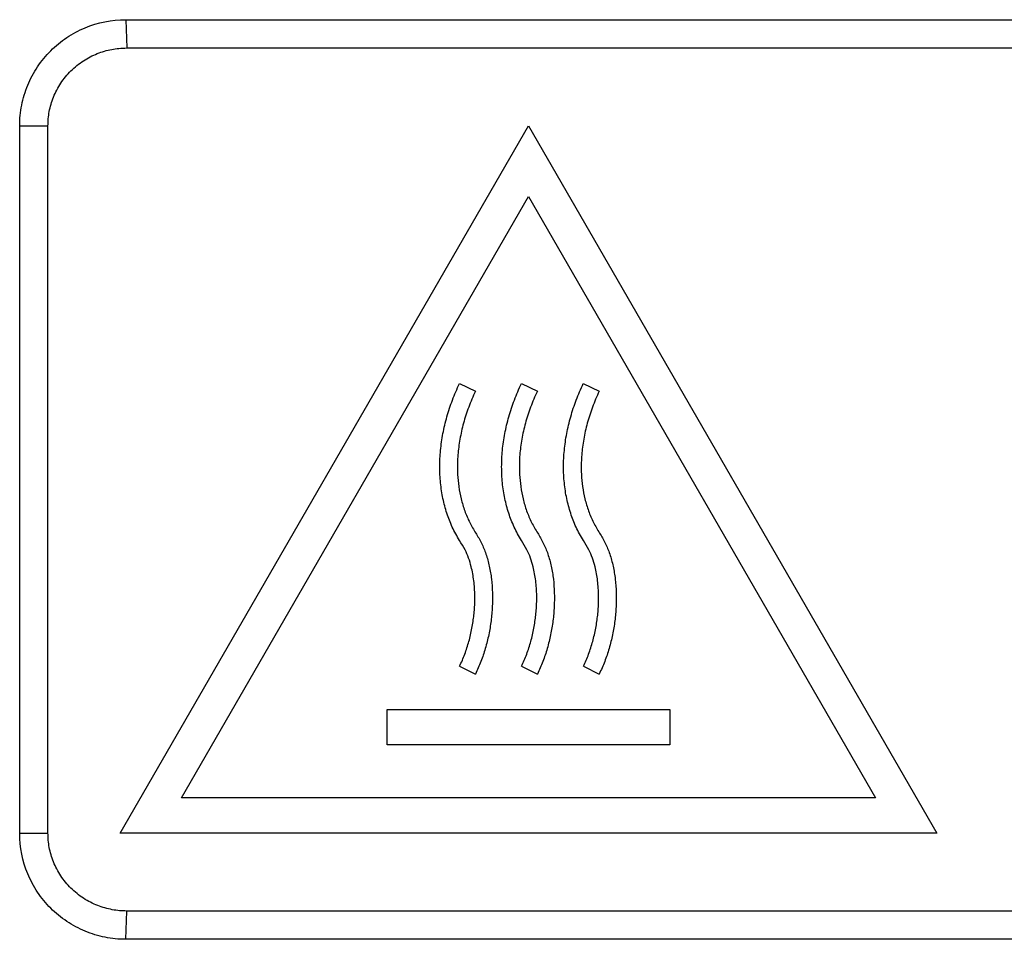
# Model space of a CAD drawing. Header units: millimetres. Extents: x -155 to 1130, y -373 to 1265.
# Tile 98 of 198: x 203 to 230, y 432 to 458. Entities that reach past the tile are written whole.
import ezdxf

# ---------------------------------------------------------------- set-up
doc = ezdxf.new("R2010")
doc.units = ezdxf.units.MM

msp = doc.modelspace()

# ---------------------------------------------------------------- linework, layer by layer
at = {"color": 7, "linetype": 'Continuous', "lineweight": 25}
for p, q in [((205.594, 457.706), (259.561, 457.706)), ((205.594, 457.706), (205.622, 456.906)), ((205.622, 456.906), (259.589, 456.906)), ((202.596, 434.706), (202.596, 454.706)), ((202.596, 454.706), (203.396, 454.706)), ((203.396, 434.706), (203.396, 454.706)), ((205.436, 434.706), (216.983, 454.706)), ((216.983, 454.706), (228.53, 434.706)), ((207.168, 435.706), (216.983, 452.706)), ((216.983, 452.706), (226.798, 435.706)), ((215.031, 447.42), (215.483, 447.206)), ((216.781, 447.42), (217.233, 447.206)), ((218.531, 447.42), (218.983, 447.206)), ((215.034, 439.427), (215.483, 439.206)), ((216.784, 439.427), (217.233, 439.206)), ((218.534, 439.427), (218.983, 439.206)), ((212.983, 438.206), (220.983, 438.206)), ((212.983, 437.206), (212.983, 438.206)), ((220.983, 438.206), (220.983, 437.206)), ((220.983, 437.206), (212.983, 437.206)), ((226.798, 435.706), (207.168, 435.706)), ((202.596, 434.706), (203.396, 434.706)), ((228.53, 434.706), (205.436, 434.706)), ((205.594, 431.706), (205.622, 432.506)), ((259.561, 431.706), (205.594, 431.706))]:
    msp.add_line(p, q, dxfattribs=at)
for points, knots in [([(202.596, 454.706), (202.596, 454.904), (202.615, 455.099), (202.692, 455.482), (202.749, 455.673), (202.899, 456.036), (202.991, 456.208), (203.209, 456.534), (203.335, 456.688), (203.612, 456.965), (203.762, 457.089), (204.09, 457.309), (204.264, 457.402), (204.805, 457.627), (205.198, 457.706), (205.594, 457.706)], [0, 0, 0, 0, 0.125, 0.125, 0.25, 0.25, 0.375, 0.375, 0.5, 0.5, 0.625, 0.625, 0.75, 0.75, 1, 1, 1, 1]), ([(203.396, 454.706), (203.396, 454.841), (203.421, 455.117), (203.541, 455.527), (203.748, 455.921), (203.987, 456.212), (204.212, 456.414), (204.395, 456.546), (204.588, 456.659), (204.852, 456.779), (205.125, 456.859), (205.406, 456.899), (205.548, 456.906), (205.622, 456.906)], [0, 0, 0, 0, 0.115954, 0.238805, 0.36666, 0.497101, 0.562469, 0.627465, 0.691761, 0.755052, 0.877522, 0.936299, 1, 1, 1, 1]), ([(215.034, 439.427), (215.061, 439.483), (215.114, 439.595), (215.183, 439.769), (215.245, 439.948), (215.299, 440.13), (215.346, 440.314), (215.385, 440.5), (215.417, 440.687), (215.441, 440.874), (215.457, 441.059), (215.465, 441.242), (215.467, 441.504), (215.444, 441.839), (215.381, 442.194), (215.294, 442.486), (215.186, 442.737), (215.009, 443.016), (214.821, 443.354), (214.666, 443.753), (214.555, 444.17), (214.488, 444.611), (214.466, 445.067), (214.489, 445.535), (214.557, 446.009), (214.671, 446.485), (214.826, 446.959), (214.962, 447.265), (215.031, 447.42)], [0, 0, 0, 0, 0.022286, 0.04482, 0.06754, 0.090381, 0.113272, 0.136139, 0.158908, 0.181504, 0.203849, 0.225872, 0.247497, 0.298387, 0.346614, 0.377247, 0.407895, 0.444639, 0.496475, 0.546693, 0.598555, 0.651964, 0.706838, 0.763065, 0.820544, 0.879215, 0.939042, 1, 1, 1, 1]), ([(216.784, 439.427), (216.811, 439.483), (216.864, 439.595), (216.933, 439.769), (216.995, 439.948), (217.049, 440.13), (217.096, 440.314), (217.135, 440.5), (217.167, 440.687), (217.191, 440.874), (217.207, 441.059), (217.215, 441.242), (217.217, 441.504), (217.194, 441.839), (217.131, 442.194), (217.044, 442.486), (216.936, 442.737), (216.759, 443.016), (216.571, 443.354), (216.416, 443.753), (216.305, 444.17), (216.238, 444.611), (216.216, 445.067), (216.239, 445.535), (216.307, 446.009), (216.421, 446.485), (216.576, 446.959), (216.712, 447.265), (216.781, 447.42)], [0, 0, 0, 0, 0.022286, 0.04482, 0.06754, 0.090381, 0.113272, 0.136139, 0.158908, 0.181504, 0.203849, 0.225872, 0.247497, 0.298387, 0.346614, 0.377247, 0.407895, 0.444639, 0.496475, 0.546693, 0.598555, 0.651964, 0.706838, 0.763065, 0.820544, 0.879215, 0.939042, 1, 1, 1, 1]), ([(218.534, 439.427), (218.561, 439.483), (218.614, 439.595), (218.683, 439.769), (218.745, 439.948), (218.799, 440.13), (218.846, 440.314), (218.885, 440.5), (218.917, 440.687), (218.941, 440.874), (218.957, 441.059), (218.965, 441.242), (218.967, 441.504), (218.944, 441.839), (218.881, 442.194), (218.794, 442.486), (218.686, 442.737), (218.509, 443.016), (218.321, 443.354), (218.166, 443.753), (218.055, 444.17), (217.988, 444.611), (217.966, 445.067), (217.989, 445.535), (218.057, 446.009), (218.171, 446.485), (218.326, 446.959), (218.462, 447.265), (218.531, 447.42)], [0, 0, 0, 0, 0.022286, 0.04482, 0.06754, 0.090381, 0.113272, 0.136139, 0.158908, 0.181504, 0.203849, 0.225872, 0.247497, 0.298387, 0.346614, 0.377247, 0.407895, 0.444639, 0.496475, 0.546693, 0.598555, 0.651964, 0.706838, 0.763065, 0.820544, 0.879215, 0.939042, 1, 1, 1, 1]), ([(215.483, 447.206), (215.448, 447.131), (215.38, 446.982), (215.29, 446.754), (215.211, 446.527), (215.143, 446.3), (215.087, 446.073), (215.042, 445.848), (215.008, 445.625), (214.985, 445.404), (214.971, 445.146), (214.975, 444.846), (215.008, 444.502), (215.073, 444.156), (215.174, 443.816), (215.312, 443.491), (215.488, 443.199), (215.66, 442.91), (215.788, 442.594), (215.881, 442.251), (215.941, 441.884), (215.968, 441.5), (215.964, 441.107), (215.929, 440.711), (215.863, 440.317), (215.767, 439.932), (215.644, 439.559), (215.536, 439.323), (215.483, 439.206)], [0, 0, 0, 0, 0.0297963, 0.0591364, 0.0880241, 0.1164632, 0.1444568, 0.1720066, 0.1991127, 0.2257728, 0.2519816, 0.2921069, 0.3336315, 0.37604, 0.4187449, 0.4610669, 0.5028074, 0.541552, 0.5820592, 0.6248233, 0.6695272, 0.7157504, 0.7630286, 0.8108932, 0.8588973, 0.9066355, 0.9537606, 1, 1, 1, 1]), ([(217.233, 447.206), (217.198, 447.131), (217.13, 446.982), (217.04, 446.754), (216.961, 446.527), (216.893, 446.3), (216.837, 446.073), (216.792, 445.848), (216.758, 445.625), (216.735, 445.404), (216.721, 445.146), (216.725, 444.846), (216.758, 444.502), (216.823, 444.156), (216.924, 443.816), (217.062, 443.491), (217.238, 443.199), (217.41, 442.91), (217.538, 442.594), (217.631, 442.251), (217.691, 441.884), (217.718, 441.5), (217.714, 441.107), (217.679, 440.711), (217.613, 440.317), (217.517, 439.932), (217.394, 439.559), (217.286, 439.323), (217.233, 439.206)], [0, 0, 0, 0, 0.029796, 0.059136, 0.088024, 0.116463, 0.144457, 0.172007, 0.199113, 0.225773, 0.251982, 0.292107, 0.333631, 0.37604, 0.418745, 0.461067, 0.502807, 0.541552, 0.582059, 0.624823, 0.669527, 0.71575, 0.763029, 0.810893, 0.858897, 0.906635, 0.953761, 1, 1, 1, 1]), ([(218.983, 447.206), (218.948, 447.131), (218.88, 446.982), (218.79, 446.754), (218.711, 446.527), (218.643, 446.3), (218.587, 446.073), (218.542, 445.848), (218.508, 445.625), (218.485, 445.404), (218.471, 445.146), (218.475, 444.846), (218.508, 444.502), (218.573, 444.156), (218.674, 443.816), (218.812, 443.491), (218.988, 443.199), (219.16, 442.91), (219.288, 442.594), (219.381, 442.251), (219.441, 441.884), (219.468, 441.5), (219.464, 441.107), (219.429, 440.711), (219.363, 440.317), (219.267, 439.932), (219.144, 439.559), (219.036, 439.323), (218.983, 439.206)], [0, 0, 0, 0, 0.029796, 0.059136, 0.088024, 0.116463, 0.144457, 0.172007, 0.199113, 0.225773, 0.251982, 0.292107, 0.333631, 0.37604, 0.418745, 0.461067, 0.502807, 0.541552, 0.582059, 0.624823, 0.669527, 0.71575, 0.763029, 0.810893, 0.858897, 0.906635, 0.953761, 1, 1, 1, 1]), ([(205.594, 431.706), (205.396, 431.706), (205.202, 431.726), (204.819, 431.802), (204.628, 431.859), (204.265, 432.01), (204.093, 432.102), (203.767, 432.319), (203.613, 432.446), (203.337, 432.722), (203.213, 432.873), (202.993, 433.201), (202.9, 433.375), (202.676, 433.916), (202.596, 434.31), (202.596, 434.706)], [0, 0, 0, 0, 0.125, 0.125, 0.25, 0.25, 0.375, 0.375, 0.5, 0.5, 0.625, 0.625, 0.75, 0.75, 1, 1, 1, 1]), ([(205.622, 432.506), (205.486, 432.506), (205.206, 432.532), (204.864, 432.629), (204.596, 432.75), (204.4, 432.863), (204.215, 432.997), (203.987, 433.199), (203.748, 433.492), (203.541, 433.885), (203.421, 434.295), (203.396, 434.572), (203.396, 434.706)], [0, 0, 0, 0, 0.117741, 0.241621, 0.305693, 0.370809, 0.436652, 0.502882, 0.633328, 0.761188, 0.884042, 1, 1, 1, 1]), ([(259.589, 432.506), (257.342, 432.506), (252.846, 432.507), (246.101, 432.506), (239.354, 432.506), (230.359, 432.506), (219.115, 432.506), (210.12, 432.506), (205.622, 432.506)], [0, 0, 0, 0, 0.124932, 0.249941, 0.374951, 0.499961, 0.74998, 1, 1, 1, 1])]:
    msp.add_open_spline(points, degree=3, knots=knots, dxfattribs=at)

doc.saveas('drawing.dxf')
